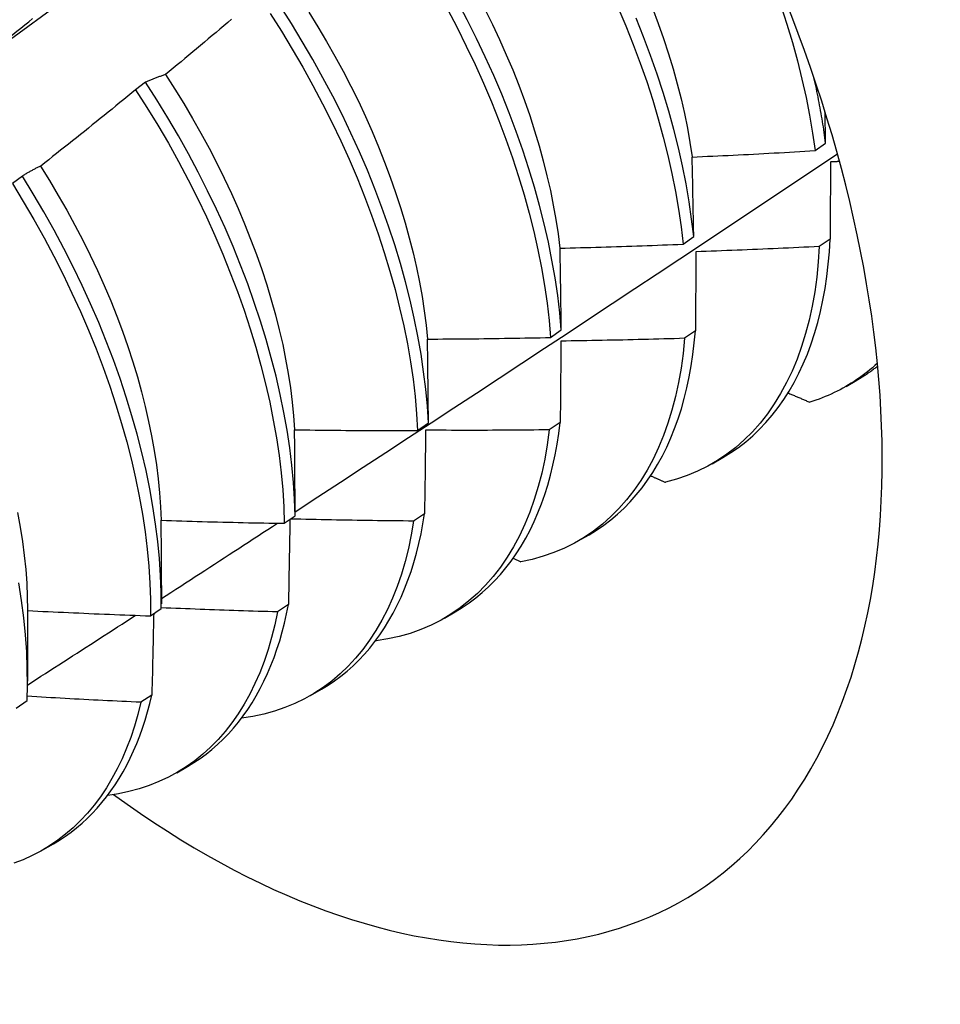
# Model space of a CAD drawing. Header units: inches. Extents: x 7 to 154, y 11 to 93.
# Tile 81 of 85: x 137.733 to 137.973, y 66.442 to 66.698. Entities that reach past the tile are written whole.
import ezdxf

# ---------------------------------------------------------------- set-up
doc = ezdxf.new("R2010")
doc.units = ezdxf.units.IN
doc.header["$MEASUREMENT"] = 0
doc.layers.add('Visible Edges(ANSI)', color=7, linetype='Continuous', lineweight=25)

msp = doc.modelspace()

# ---------------------------------------------------------------- linework, layer by layer
at = {"layer": 'Visible Edges(ANSI)'}
for p, q in [((137.76614, 66.68191), (137.76355, 66.67994)), ((137.94016, 66.66412), (137.94292, 66.66609)), ((137.73411, 66.6575), (137.73151, 66.65553)), ((137.90585, 66.63979), (137.90862, 66.64176)), ((137.94409, 66.64112), (137.94127, 66.63919)), ((137.87141, 66.61552), (137.8742, 66.61748)), ((137.90906, 66.61722), (137.90622, 66.6153)), ((137.94821, 66.60279), (137.95102, 66.60441)), ((137.83686, 66.59132), (137.83966, 66.59328)), ((137.87391, 66.59341), (137.87107, 66.59149)), ((137.91341, 66.5827), (137.91622, 66.58432)), ((137.80219, 66.56719), (137.805, 66.56914)), ((137.83864, 66.56969), (137.83579, 66.56778)), ((137.87861, 66.56261), (137.88142, 66.56423)), ((137.86168, 66.55809), (137.86369, 66.55718)), ((137.77023, 66.55099), (137.77023, 66.54625)), ((137.73545, 66.54465), (137.73543, 66.52616)), ((137.76741, 66.54313), (137.77022, 66.54507)), ((137.80326, 66.54606), (137.80039, 66.54416)), ((137.84381, 66.54252), (137.84663, 66.54414)), ((137.82594, 66.5367), (137.82605, 66.53665)), ((137.80902, 66.52243), (137.81183, 66.52405)), ((137.76776, 66.52253), (137.76488, 66.52064)), ((137.7325, 66.51914), (137.73532, 66.52108)), ((137.77422, 66.50234), (137.77703, 66.50396)), ((137.73942, 66.48225), (137.74223, 66.48387))]:
    msp.add_line(p, q, dxfattribs=at)
at = {"layer": 'Visible Edges(ANSI)', "flags": 128}
for points in [[(137.83966, 66.59328), (137.83938, 66.59765), (137.83897, 66.6021), (137.83842, 66.60662), (137.83774, 66.6112), (137.83693, 66.61583), (137.83598, 66.62051), (137.8349, 66.62523), (137.83369, 66.62999), (137.83236, 66.63478), (137.83089, 66.6396), (137.8293, 66.64443), (137.82758, 66.64928), (137.82574, 66.65414), (137.82378, 66.65899), (137.8217, 66.66384), (137.81951, 66.66868), (137.8172, 66.6735), (137.81478, 66.6783), (137.81225, 66.68307), (137.80962, 66.6878), (137.80688, 66.69249), (137.80405, 66.69714), (137.80111, 66.70173)], [(137.84459, 66.70089), (137.8471, 66.69612), (137.84951, 66.69132), (137.8518, 66.6865), (137.85398, 66.68165), (137.85604, 66.6768), (137.85799, 66.67195), (137.85981, 66.66709), (137.86151, 66.66225), (137.86308, 66.65741), (137.86453, 66.6526), (137.86585, 66.64781), (137.86704, 66.64306), (137.8681, 66.63834), (137.86903, 66.63367), (137.86983, 66.62904), (137.87049, 66.62447), (137.87102, 66.61997), (137.87141, 66.61552)], [(137.8742, 66.61748), (137.8738, 66.62193), (137.87326, 66.62644), (137.87258, 66.63102), (137.87178, 66.63564), (137.87084, 66.64032), (137.86977, 66.64504), (137.86857, 66.6498), (137.86724, 66.65459), (137.86578, 66.6594), (137.86419, 66.66424), (137.86249, 66.66909), (137.86065, 66.67394), (137.8587, 66.6788), (137.85663, 66.68365), (137.85444, 66.68849), (137.85214, 66.69331), (137.84973, 66.69811), (137.8472, 66.70288)], [(137.85433, 66.70087), (137.85628, 66.69694), (137.85813, 66.693), (137.8599, 66.68905), (137.86157, 66.68509), (137.86314, 66.68113), (137.86461, 66.67718), (137.86599, 66.67323), (137.86726, 66.66929), (137.86844, 66.66537), (137.86951, 66.66148), (137.87048, 66.6576), (137.87135, 66.65376), (137.87212, 66.64995), (137.87279, 66.64618), (137.87335, 66.64246), (137.87381, 66.63878)], [(137.8889, 66.70146), (137.89096, 66.69661), (137.8929, 66.69175), (137.89471, 66.6869), (137.8964, 66.68205), (137.89797, 66.67722), (137.89941, 66.67241), (137.90072, 66.66762), (137.90191, 66.66287), (137.90296, 66.65815), (137.90388, 66.65348), (137.90467, 66.64886), (137.90532, 66.6443), (137.90585, 66.63979)], [(137.89794, 66.70114), (137.89942, 66.69718), (137.90081, 66.69323), (137.90209, 66.68929), (137.90328, 66.68537), (137.90436, 66.68147), (137.90533, 66.6776), (137.9062, 66.67377), (137.90697, 66.66996), (137.90763, 66.6662), (137.90818, 66.66248)], [(137.9313, 66.70185), (137.93286, 66.69702), (137.93429, 66.69221), (137.9356, 66.68743), (137.93677, 66.68268), (137.93782, 66.67797), (137.93873, 66.6733), (137.93951, 66.66868), (137.94016, 66.66412)], [(137.68471, 66.65931), (137.69281, 66.66522), (137.7009, 66.67113), (137.70899, 66.67704), (137.71707, 66.68294), (137.72516, 66.68884), (137.73324, 66.69474), (137.74131, 66.70063)], [(137.72028, 66.68534), (137.72131, 66.68615), (137.72235, 66.68696), (137.72338, 66.68778), (137.72442, 66.68859), (137.72545, 66.68941), (137.72648, 66.69023), (137.72752, 66.69104), (137.72855, 66.69186), (137.72958, 66.69268), (137.73061, 66.6935), (137.73164, 66.69433), (137.73267, 66.69515), (137.73369, 66.69597), (137.73472, 66.6968), (137.73575, 66.69762), (137.73677, 66.69845)], [(137.78849, 66.69828), (137.78748, 66.69743), (137.78647, 66.69657), (137.78546, 66.69572), (137.78445, 66.69487), (137.78345, 66.69402), (137.78243, 66.69316), (137.78142, 66.69231), (137.78041, 66.69147), (137.7794, 66.69062), (137.77839, 66.68977), (137.77737, 66.68893), (137.77636, 66.68808), (137.77534, 66.68724), (137.77433, 66.68639), (137.77331, 66.68555), (137.77229, 66.68471), (137.77128, 66.68387)], [(137.79853, 66.69976), (137.80145, 66.69516), (137.80428, 66.69051), (137.80701, 66.68582), (137.80964, 66.68108), (137.81216, 66.67631), (137.81457, 66.67151), (137.81687, 66.66669), (137.81905, 66.66185), (137.82112, 66.657), (137.82307, 66.65215), (137.8249, 66.64729), (137.82661, 66.64244), (137.82819, 66.63761), (137.82965, 66.6328), (137.83098, 66.62801), (137.83218, 66.62325), (137.83325, 66.61853), (137.83418, 66.61385), (137.83499, 66.60923), (137.83566, 66.60465), (137.83619, 66.60014), (137.8366, 66.5957), (137.83686, 66.59132)], [(137.80853, 66.70012), (137.81089, 66.69634), (137.81317, 66.69252), (137.81537, 66.68866), (137.81748, 66.68478), (137.81951, 66.68087), (137.82145, 66.67695), (137.82329, 66.673), (137.82505, 66.66905), (137.82671, 66.66509), (137.82828, 66.66113), (137.82975, 66.65717), (137.83113, 66.65322), (137.83241, 66.64928), (137.83359, 66.64535), (137.83468, 66.64145), (137.83566, 66.63757), (137.83655, 66.63373), (137.83733, 66.62991), (137.838, 66.62614), (137.83858, 66.62241), (137.83904, 66.61874), (137.8394, 66.61511)], [(137.90862, 66.64176), (137.90809, 66.64626), (137.90743, 66.65083), (137.90663, 66.65546), (137.9057, 66.66013), (137.90463, 66.66485), (137.90344, 66.66961), (137.90212, 66.6744), (137.90067, 66.67921), (137.89909, 66.68404), (137.89739, 66.68889), (137.89556, 66.69374), (137.89362, 66.6986)], [(137.77128, 66.68387), (137.77106, 66.6838), (137.77083, 66.68373), (137.77061, 66.68366), (137.77039, 66.68358), (137.77018, 66.68351), (137.76996, 66.68343), (137.76974, 66.68336), (137.76952, 66.68328), (137.76931, 66.6832), (137.76909, 66.68312), (137.76888, 66.68304), (137.76866, 66.68296), (137.76845, 66.68288), (137.76823, 66.6828), (137.76802, 66.68271), (137.76781, 66.68263), (137.7676, 66.68254), (137.76739, 66.68245), (137.76718, 66.68236), (137.76697, 66.68227), (137.76676, 66.68218), (137.76655, 66.68209), (137.76635, 66.682), (137.76614, 66.68191)], [(137.77127, 66.68387), (137.7737, 66.68012), (137.77605, 66.67634), (137.77832, 66.67251), (137.78051, 66.66866), (137.78262, 66.66477), (137.78464, 66.66086), (137.78658, 66.65693), (137.78843, 66.65298), (137.79019, 66.64902), (137.79186, 66.64506), (137.79344, 66.6411), (137.79493, 66.63713), (137.79632, 66.63318), (137.79761, 66.62924), (137.7988, 66.62532), (137.79989, 66.62142), (137.80088, 66.61754), (137.80177, 66.6137), (137.80254, 66.60989), (137.80321, 66.60613), (137.80378, 66.60241), (137.80423, 66.59873), (137.80458, 66.59511), (137.80483, 66.59155)], [(137.94292, 66.66609), (137.94283, 66.66678), (137.94274, 66.66748), (137.94264, 66.66817), (137.94254, 66.66887), (137.94243, 66.66957), (137.94233, 66.67028), (137.94222, 66.67098), (137.9421, 66.67168), (137.94199, 66.67239), (137.94187, 66.67309), (137.94174, 66.6738), (137.94162, 66.67451), (137.94149, 66.67522), (137.94135, 66.67593), (137.94122, 66.67665), (137.94108, 66.67736), (137.94094, 66.67808), (137.94079, 66.67879), (137.94065, 66.67951), (137.9405, 66.68023), (137.94034, 66.68095), (137.94018, 66.68167), (137.94002, 66.68239), (137.93986, 66.68311)], [(137.805, 66.56914), (137.80485, 66.57344), (137.80456, 66.57783), (137.80414, 66.58228), (137.80359, 66.5868), (137.8029, 66.59138), (137.80208, 66.59602), (137.80112, 66.6007), (137.80004, 66.60542), (137.79882, 66.61019), (137.79747, 66.61498), (137.796, 66.6198), (137.7944, 66.62463), (137.79268, 66.62948), (137.79083, 66.63433), (137.78886, 66.63919), (137.78678, 66.64404), (137.78458, 66.64888), (137.78226, 66.6537), (137.77984, 66.65849), (137.7773, 66.66326), (137.77466, 66.66799), (137.77192, 66.67268), (137.76908, 66.67732), (137.76614, 66.68191)], [(137.76355, 66.67994), (137.76253, 66.6791), (137.76151, 66.67826), (137.76049, 66.67743), (137.75947, 66.67659), (137.75844, 66.67576), (137.75742, 66.67493), (137.75639, 66.6741), (137.75537, 66.67327), (137.75434, 66.67244), (137.75332, 66.67161), (137.75229, 66.67078), (137.75126, 66.66995), (137.75023, 66.66913), (137.7492, 66.6683), (137.74817, 66.66748), (137.74714, 66.66665), (137.74611, 66.66583), (137.74507, 66.66501), (137.74404, 66.66419), (137.74301, 66.66337), (137.74197, 66.66255), (137.74094, 66.66174), (137.7399, 66.66092), (137.73886, 66.66011)], [(137.76355, 66.67994), (137.76648, 66.67535), (137.76932, 66.6707), (137.77205, 66.66601), (137.77469, 66.66128), (137.77721, 66.65651), (137.77963, 66.65171), (137.78194, 66.64689), (137.78413, 66.64205), (137.78621, 66.6372), (137.78816, 66.63234), (137.79, 66.62749), (137.79172, 66.62264), (137.79331, 66.61781), (137.79477, 66.61299), (137.7961, 66.6082), (137.79731, 66.60344), (137.79839, 66.59872), (137.79933, 66.59404), (137.80014, 66.58941), (137.80082, 66.58483), (137.80137, 66.58032), (137.80178, 66.57587), (137.80205, 66.57149), (137.80219, 66.56719)], [(137.94292, 66.66609), (137.94292, 66.66643), (137.94291, 66.66677), (137.9429, 66.66711), (137.9429, 66.66745), (137.94289, 66.66779), (137.94288, 66.66813), (137.94288, 66.66846), (137.94287, 66.6688), (137.94286, 66.66914), (137.94285, 66.66948), (137.94285, 66.66982), (137.94284, 66.67016), (137.94283, 66.6705), (137.94283, 66.67084), (137.94282, 66.67117), (137.94281, 66.67151), (137.9428, 66.67185), (137.9428, 66.67219), (137.94279, 66.67253), (137.94278, 66.67286), (137.94277, 66.6732), (137.94277, 66.67354), (137.94276, 66.67388), (137.94275, 66.67421)], [(137.80499, 66.5702), (137.8109, 66.57405), (137.8168, 66.57791), (137.82271, 66.58177), (137.8286, 66.58562), (137.8345, 66.58949), (137.84039, 66.59335), (137.84628, 66.59722), (137.85217, 66.60108), (137.85805, 66.60496), (137.86393, 66.60883), (137.86981, 66.6127), (137.87569, 66.61658), (137.88156, 66.62046), (137.88743, 66.62434), (137.8933, 66.62823), (137.89916, 66.63211), (137.90502, 66.636), (137.91088, 66.63989), (137.91674, 66.64378), (137.92259, 66.64768), (137.92844, 66.65157), (137.93429, 66.65547), (137.94013, 66.65937), (137.94597, 66.66327)], [(137.90822, 66.66245), (137.90955, 66.66251), (137.91088, 66.66257), (137.91221, 66.66263), (137.91355, 66.66269), (137.91488, 66.66275), (137.91621, 66.66281), (137.91754, 66.66288), (137.91887, 66.66294), (137.9202, 66.66301), (137.92153, 66.66308), (137.92286, 66.66314), (137.92419, 66.66321), (137.92552, 66.66328), (137.92686, 66.66335), (137.92819, 66.66343), (137.92952, 66.6635), (137.93085, 66.66357), (137.93218, 66.66365), (137.93351, 66.66372), (137.93484, 66.6638), (137.93617, 66.66388), (137.9375, 66.66396), (137.93883, 66.66404), (137.94016, 66.66412)], [(137.90862, 66.64176), (137.90861, 66.64263), (137.90859, 66.6435), (137.90858, 66.64437), (137.90856, 66.64524), (137.90855, 66.64611), (137.90853, 66.64698), (137.90851, 66.64785), (137.9085, 66.64871), (137.90848, 66.64958), (137.90847, 66.65044), (137.90845, 66.65131), (137.90843, 66.65217), (137.90842, 66.65303), (137.9084, 66.65389), (137.90838, 66.65475), (137.90836, 66.65561), (137.90835, 66.65647), (137.90833, 66.65733), (137.90831, 66.65818), (137.90829, 66.65904), (137.90828, 66.65989), (137.90826, 66.66075), (137.90824, 66.6616), (137.90822, 66.66245)], [(137.73886, 66.66011), (137.73866, 66.66001), (137.73845, 66.65991), (137.73825, 66.65981), (137.73805, 66.65971), (137.73784, 66.65961), (137.73764, 66.65951), (137.73744, 66.65941), (137.73724, 66.6593), (137.73704, 66.6592), (137.73684, 66.65909), (137.73664, 66.65898), (137.73644, 66.65888), (137.73624, 66.65877), (137.73604, 66.65866), (137.73585, 66.65855), (137.73565, 66.65844), (137.73546, 66.65832), (137.73526, 66.65821), (137.73507, 66.65809), (137.73487, 66.65798), (137.73468, 66.65786), (137.73449, 66.65774), (137.7343, 66.65762), (137.73411, 66.6575)], [(137.73882, 66.66009), (137.74118, 66.65631), (137.74345, 66.65248), (137.74565, 66.64862), (137.74777, 66.64473), (137.74981, 66.64082), (137.75175, 66.63689), (137.75362, 66.63295), (137.75539, 66.629), (137.75707, 66.62504), (137.75865, 66.62108), (137.76014, 66.61712), (137.76152, 66.61317), (137.76281, 66.60923), (137.76399, 66.60532), (137.76507, 66.60142), (137.76605, 66.59755), (137.76693, 66.59371), (137.7677, 66.5899), (137.76837, 66.58613), (137.76893, 66.5824), (137.76939, 66.57872), (137.76975, 66.57509), (137.77, 66.57152), (137.77015, 66.56801)], [(137.94416, 66.66115), (137.94416, 66.66033), (137.94416, 66.6595), (137.94415, 66.65868), (137.94415, 66.65785), (137.94415, 66.65702), (137.94415, 66.65619), (137.94414, 66.65536), (137.94414, 66.65453), (137.94414, 66.6537), (137.94414, 66.65287), (137.94413, 66.65204), (137.94413, 66.6512), (137.94413, 66.65037), (137.94412, 66.64953), (137.94412, 66.64869), (137.94412, 66.64786), (137.94412, 66.64702), (137.94411, 66.64618), (137.94411, 66.64534), (137.94411, 66.6445), (137.9441, 66.64365), (137.9441, 66.64281), (137.9441, 66.64197), (137.94409, 66.64112)], [(137.94652, 66.66128), (137.94642, 66.66127), (137.94633, 66.66127), (137.94623, 66.66126), (137.94613, 66.66126), (137.94603, 66.66125), (137.94593, 66.66125), (137.94583, 66.66124), (137.94574, 66.66124), (137.94564, 66.66123), (137.94554, 66.66122), (137.94544, 66.66122), (137.94534, 66.66121), (137.94524, 66.66121), (137.94515, 66.6612), (137.94505, 66.6612), (137.94495, 66.66119), (137.94485, 66.66119), (137.94475, 66.66118), (137.94465, 66.66118), (137.94456, 66.66117), (137.94446, 66.66117), (137.94436, 66.66116), (137.94426, 66.66116), (137.94416, 66.66115)], [(137.77022, 66.54507), (137.7702, 66.5493), (137.77004, 66.55361), (137.76974, 66.558), (137.76931, 66.56246), (137.76875, 66.56698), (137.76805, 66.57156), (137.76722, 66.5762), (137.76626, 66.58089), (137.76517, 66.58561), (137.76394, 66.59038), (137.76259, 66.59517), (137.76111, 66.59999), (137.7595, 66.60483), (137.75777, 66.60968), (137.75592, 66.61453), (137.75394, 66.61939), (137.75185, 66.62424), (137.74964, 66.62907), (137.74732, 66.63389), (137.74489, 66.63869), (137.74235, 66.64345), (137.7397, 66.64818), (137.73695, 66.65286), (137.73411, 66.6575)], [(137.73151, 66.65553), (137.73435, 66.65089), (137.7371, 66.6462), (137.73973, 66.64147), (137.74227, 66.6367), (137.74469, 66.6319), (137.747, 66.62708), (137.7492, 66.62224), (137.75129, 66.61739), (137.75325, 66.61254), (137.7551, 66.60768), (137.75682, 66.60284), (137.75842, 66.598), (137.75989, 66.59318), (137.76123, 66.58839), (137.76244, 66.58363), (137.76353, 66.57891), (137.76448, 66.57422), (137.7653, 66.56959), (137.76599, 66.56501), (137.76654, 66.56049), (137.76696, 66.55604), (137.76724, 66.55166), (137.76739, 66.54735), (137.76741, 66.54313)], [(137.87387, 66.63875), (137.8752, 66.63879), (137.87654, 66.63882), (137.87787, 66.63885), (137.8792, 66.63889), (137.88053, 66.63892), (137.88187, 66.63896), (137.8832, 66.639), (137.88453, 66.63904), (137.88586, 66.63908), (137.8872, 66.63912), (137.88853, 66.63916), (137.88986, 66.6392), (137.89119, 66.63925), (137.89253, 66.63929), (137.89386, 66.63934), (137.89519, 66.63938), (137.89652, 66.63943), (137.89785, 66.63948), (137.89919, 66.63953), (137.90052, 66.63958), (137.90185, 66.63963), (137.90318, 66.63968), (137.90451, 66.63974), (137.90585, 66.63979)], [(137.91622, 66.58432), (137.91826, 66.58557), (137.92023, 66.58693), (137.92213, 66.58839), (137.92396, 66.58997), (137.92572, 66.59164), (137.92741, 66.59342), (137.92903, 66.59531), (137.93057, 66.59729), (137.93204, 66.59938), (137.93342, 66.60156), (137.93473, 66.60383), (137.93596, 66.6062), (137.93711, 66.60866), (137.93817, 66.61121), (137.93915, 66.61385), (137.94005, 66.61657), (137.94086, 66.61938), (137.94158, 66.62226), (137.94222, 66.62523), (137.94277, 66.62826), (137.94324, 66.63138), (137.94361, 66.63456), (137.9439, 66.63781), (137.94409, 66.64112)], [(137.8742, 66.61748), (137.87419, 66.61838), (137.87418, 66.61928), (137.87417, 66.62017), (137.87415, 66.62106), (137.87414, 66.62196), (137.87413, 66.62285), (137.87412, 66.62374), (137.8741, 66.62463), (137.87409, 66.62552), (137.87408, 66.62641), (137.87406, 66.6273), (137.87405, 66.62818), (137.87404, 66.62907), (137.87402, 66.62995), (137.87401, 66.63084), (137.87399, 66.63172), (137.87398, 66.6326), (137.87396, 66.63349), (137.87395, 66.63437), (137.87393, 66.63525), (137.87392, 66.63612), (137.8739, 66.637), (137.87389, 66.63788), (137.87387, 66.63875)], [(137.94127, 66.63919), (137.941, 66.63515), (137.94061, 66.63121), (137.94008, 66.62738), (137.93942, 66.62365), (137.93863, 66.62003), (137.93771, 66.61653), (137.93666, 66.61316), (137.93548, 66.60991), (137.93418, 66.60679), (137.93276, 66.6038), (137.93122, 66.60095), (137.92955, 66.59825), (137.92777, 66.59568), (137.92588, 66.59327), (137.92387, 66.59101), (137.92175, 66.5889), (137.91953, 66.58695), (137.91721, 66.58515), (137.91478, 66.58352), (137.91226, 66.58206), (137.90964, 66.58076), (137.90694, 66.57962), (137.90414, 66.57866), (137.90127, 66.57786)], [(137.90918, 66.63783), (137.90918, 66.63698), (137.90918, 66.63613), (137.90917, 66.63528), (137.90917, 66.63443), (137.90916, 66.63358), (137.90916, 66.63273), (137.90915, 66.63187), (137.90915, 66.63102), (137.90914, 66.63016), (137.90914, 66.62931), (137.90913, 66.62845), (137.90913, 66.62759), (137.90912, 66.62673), (137.90912, 66.62587), (137.90911, 66.62501), (137.90911, 66.62415), (137.9091, 66.62329), (137.90909, 66.62242), (137.90909, 66.62156), (137.90908, 66.62069), (137.90908, 66.61983), (137.90907, 66.61896), (137.90907, 66.61809), (137.90906, 66.61722)], [(137.94127, 66.63919), (137.93993, 66.63912), (137.93859, 66.63905), (137.93726, 66.63898), (137.93592, 66.63892), (137.93459, 66.63885), (137.93325, 66.63879), (137.93191, 66.63873), (137.93058, 66.63867), (137.92924, 66.6386), (137.9279, 66.63855), (137.92657, 66.63849), (137.92523, 66.63843), (137.92389, 66.63837), (137.92256, 66.63832), (137.92122, 66.63826), (137.91988, 66.63821), (137.91855, 66.63816), (137.91721, 66.63811), (137.91587, 66.63806), (137.91453, 66.63801), (137.9132, 66.63796), (137.91186, 66.63792), (137.91052, 66.63787), (137.90918, 66.63783)], [(137.88142, 66.56423), (137.88336, 66.56542), (137.88524, 66.5667), (137.88706, 66.56809), (137.88882, 66.56957), (137.89051, 66.57114), (137.89214, 66.57281), (137.8937, 66.57457), (137.89519, 66.57643), (137.89662, 66.57837), (137.89797, 66.58041), (137.89925, 66.58253), (137.90047, 66.58474), (137.9016, 66.58703), (137.90267, 66.5894), (137.90366, 66.59185), (137.90457, 66.59439), (137.90541, 66.59699), (137.90617, 66.59968), (137.90685, 66.60243), (137.90745, 66.60526), (137.90797, 66.60815), (137.90842, 66.61111), (137.90878, 66.61414), (137.90906, 66.61722)], [(137.83942, 66.61511), (137.84075, 66.61511), (137.84208, 66.61512), (137.84342, 66.61513), (137.84475, 66.61514), (137.84608, 66.61515), (137.84742, 66.61516), (137.84875, 66.61517), (137.85008, 66.61518), (137.85142, 66.6152), (137.85275, 66.61521), (137.85408, 66.61523), (137.85542, 66.61525), (137.85675, 66.61526), (137.85808, 66.61528), (137.85942, 66.6153), (137.86075, 66.61532), (137.86208, 66.61535), (137.86342, 66.61537), (137.86475, 66.61539), (137.86608, 66.61542), (137.86742, 66.61544), (137.86875, 66.61547), (137.87008, 66.6155), (137.87141, 66.61552)], [(137.83966, 66.59328), (137.83965, 66.59419), (137.83964, 66.59511), (137.83964, 66.59603), (137.83963, 66.59695), (137.83962, 66.59786), (137.83961, 66.59878), (137.8396, 66.59969), (137.83959, 66.60061), (137.83958, 66.60152), (137.83957, 66.60243), (137.83956, 66.60334), (137.83955, 66.60425), (137.83954, 66.60516), (137.83953, 66.60607), (137.83952, 66.60698), (137.83951, 66.60789), (137.8395, 66.60879), (137.83949, 66.6097), (137.83948, 66.6106), (137.83947, 66.6115), (137.83946, 66.61241), (137.83944, 66.61331), (137.83943, 66.61421), (137.83942, 66.61511)], [(137.90622, 66.6153), (137.90584, 66.61135), (137.90532, 66.60751), (137.90466, 66.60377), (137.90388, 66.60015), (137.90297, 66.59665), (137.90193, 66.59326), (137.90076, 66.59001), (137.89947, 66.58688), (137.89805, 66.58388), (137.89651, 66.58103), (137.89486, 66.57831), (137.89308, 66.57574), (137.89119, 66.57332), (137.88919, 66.57105), (137.88708, 66.56893), (137.88487, 66.56697), (137.88255, 66.56517), (137.88013, 66.56353), (137.87761, 66.56205), (137.875, 66.56074), (137.8723, 66.55959), (137.86951, 66.55862), (137.86664, 66.55781), (137.86369, 66.55718)], [(137.87411, 66.61458), (137.8741, 66.61371), (137.87409, 66.61283), (137.87408, 66.61196), (137.87408, 66.61108), (137.87407, 66.61021), (137.87406, 66.60933), (137.87405, 66.60846), (137.87405, 66.60758), (137.87404, 66.6067), (137.87403, 66.60582), (137.87402, 66.60494), (137.87401, 66.60406), (137.87401, 66.60318), (137.874, 66.60229), (137.87399, 66.60141), (137.87398, 66.60052), (137.87397, 66.59964), (137.87396, 66.59875), (137.87396, 66.59786), (137.87395, 66.59697), (137.87394, 66.59608), (137.87393, 66.59519), (137.87392, 66.5943), (137.87391, 66.59341)], [(137.90622, 66.6153), (137.90489, 66.61525), (137.90355, 66.61521), (137.90221, 66.61517), (137.90087, 66.61513), (137.89954, 66.6151), (137.8982, 66.61506), (137.89686, 66.61502), (137.89552, 66.61499), (137.89418, 66.61496), (137.89284, 66.61492), (137.89151, 66.61489), (137.89017, 66.61486), (137.88883, 66.61483), (137.88749, 66.6148), (137.88615, 66.61478), (137.88481, 66.61475), (137.88348, 66.61472), (137.88214, 66.6147), (137.8808, 66.61468), (137.87946, 66.61465), (137.87812, 66.61463), (137.87678, 66.61461), (137.87544, 66.61459), (137.87411, 66.61458)], [(137.95636, 66.60881), (137.95572, 66.60823), (137.95507, 66.60766), (137.95442, 66.60711), (137.95376, 66.60657), (137.95308, 66.60605), (137.9524, 66.60553), (137.95171, 66.60504), (137.95102, 66.60455), (137.95031, 66.60408), (137.94959, 66.60362), (137.94887, 66.60318), (137.94814, 66.60275), (137.9474, 66.60234), (137.94666, 66.60193), (137.9459, 66.60155), (137.94514, 66.60117), (137.94437, 66.60081), (137.94359, 66.60047), (137.94281, 66.60014), (137.94202, 66.59982), (137.94122, 66.59952), (137.94041, 66.59923), (137.93959, 66.59896), (137.93877, 66.5987)], [(137.95102, 66.60441), (137.95126, 66.60455), (137.95149, 66.60469), (137.95172, 66.60483), (137.95196, 66.60497), (137.95219, 66.60511), (137.95242, 66.60526), (137.95265, 66.6054), (137.95288, 66.60555), (137.95311, 66.6057), (137.95333, 66.60584), (137.95356, 66.606), (137.95379, 66.60615), (137.95401, 66.6063), (137.95423, 66.60646), (137.95446, 66.60661), (137.95468, 66.60677), (137.9549, 66.60693), (137.95512, 66.60709), (137.95534, 66.60725), (137.95556, 66.60742), (137.95578, 66.60758), (137.956, 66.60775), (137.95621, 66.60792), (137.95643, 66.60808)], [(137.93314, 66.6011), (137.93338, 66.601), (137.93361, 66.6009), (137.93385, 66.6008), (137.93408, 66.6007), (137.93431, 66.6006), (137.93455, 66.6005), (137.93478, 66.6004), (137.93502, 66.6003), (137.93525, 66.6002), (137.93549, 66.6001), (137.93572, 66.6), (137.93596, 66.5999), (137.93619, 66.5998), (137.93643, 66.5997), (137.93666, 66.5996), (137.93689, 66.5995), (137.93713, 66.5994), (137.93736, 66.5993), (137.9376, 66.5992), (137.93783, 66.5991), (137.93807, 66.599), (137.9383, 66.5989), (137.93854, 66.5988), (137.93877, 66.5987)], [(137.84663, 66.54414), (137.84847, 66.54527), (137.85026, 66.54648), (137.85199, 66.54778), (137.85367, 66.54917), (137.85529, 66.55064), (137.85685, 66.5522), (137.85836, 66.55385), (137.8598, 66.55558), (137.86118, 66.55739), (137.8625, 66.55928), (137.86375, 66.56125), (137.86494, 66.5633), (137.86607, 66.56543), (137.86713, 66.56763), (137.86812, 66.5699), (137.86904, 66.57225), (137.8699, 66.57467), (137.87068, 66.57715), (137.8714, 66.5797), (137.87204, 66.58232), (137.87262, 66.585), (137.87312, 66.58775), (137.87355, 66.59055), (137.87391, 66.59341)], [(137.80486, 66.59151), (137.8062, 66.59149), (137.80753, 66.59148), (137.80886, 66.59146), (137.8102, 66.59144), (137.81153, 66.59143), (137.81286, 66.59141), (137.8142, 66.5914), (137.81553, 66.59139), (137.81686, 66.59138), (137.8182, 66.59137), (137.81953, 66.59136), (137.82086, 66.59135), (137.8222, 66.59134), (137.82353, 66.59134), (137.82486, 66.59133), (137.8262, 66.59133), (137.82753, 66.59132), (137.82886, 66.59132), (137.8302, 66.59132), (137.83153, 66.59132), (137.83286, 66.59132), (137.8342, 66.59132), (137.83553, 66.59132), (137.83686, 66.59132)], [(137.805, 66.56914), (137.805, 66.57008), (137.80499, 66.57102), (137.80499, 66.57196), (137.80499, 66.5729), (137.80498, 66.57384), (137.80498, 66.57478), (137.80498, 66.57571), (137.80497, 66.57665), (137.80497, 66.57758), (137.80496, 66.57852), (137.80496, 66.57945), (137.80495, 66.58039), (137.80494, 66.58132), (137.80494, 66.58225), (137.80493, 66.58318), (137.80493, 66.58411), (137.80492, 66.58504), (137.80491, 66.58597), (137.8049, 66.58689), (137.8049, 66.58782), (137.80489, 66.58874), (137.80488, 66.58967), (137.80487, 66.59059), (137.80486, 66.59151)], [(137.87107, 66.59149), (137.87055, 66.58764), (137.86991, 66.5839), (137.86913, 66.58027), (137.86823, 66.57676), (137.86719, 66.57337), (137.86603, 66.57011), (137.86475, 66.56697), (137.86334, 66.56397), (137.86181, 66.5611), (137.86016, 66.55838), (137.85839, 66.5558), (137.85651, 66.55337), (137.85452, 66.55109), (137.85241, 66.54896), (137.8502, 66.54699), (137.84789, 66.54518), (137.84548, 66.54353), (137.84297, 66.54204), (137.84036, 66.54072), (137.83766, 66.53957), (137.83488, 66.53858), (137.83202, 66.53777), (137.82907, 66.53712), (137.82605, 66.53665)], [(137.83893, 66.5914), (137.83892, 66.59051), (137.8389, 66.58961), (137.83889, 66.58872), (137.83888, 66.58782), (137.83887, 66.58692), (137.83886, 66.58602), (137.83885, 66.58512), (137.83884, 66.58422), (137.83883, 66.58332), (137.83882, 66.58242), (137.8388, 66.58151), (137.83879, 66.58061), (137.83878, 66.5797), (137.83877, 66.5788), (137.83876, 66.57789), (137.83874, 66.57698), (137.83873, 66.57608), (137.83872, 66.57517), (137.83871, 66.57426), (137.83869, 66.57334), (137.83868, 66.57243), (137.83867, 66.57152), (137.83866, 66.5706), (137.83864, 66.56969)], [(137.87107, 66.59149), (137.86973, 66.59148), (137.86839, 66.59146), (137.86705, 66.59145), (137.86571, 66.59144), (137.86437, 66.59142), (137.86303, 66.59141), (137.86169, 66.5914), (137.86035, 66.5914), (137.85901, 66.59139), (137.85767, 66.59138), (137.85634, 66.59138), (137.855, 66.59137), (137.85366, 66.59137), (137.85232, 66.59137), (137.85098, 66.59137), (137.84964, 66.59137), (137.8483, 66.59137), (137.84696, 66.59137), (137.84562, 66.59137), (137.84428, 66.59138), (137.84294, 66.59138), (137.8416, 66.59139), (137.84027, 66.5914), (137.83893, 66.5914)], [(137.89741, 66.57955), (137.89758, 66.57948), (137.89774, 66.57941), (137.8979, 66.57934), (137.89806, 66.57927), (137.89822, 66.5792), (137.89838, 66.57913), (137.89854, 66.57906), (137.8987, 66.57899), (137.89886, 66.57892), (137.89902, 66.57885), (137.89918, 66.57878), (137.89934, 66.57871), (137.8995, 66.57864), (137.89966, 66.57857), (137.89982, 66.5785), (137.89998, 66.57843), (137.90014, 66.57836), (137.9003, 66.57828), (137.90046, 66.57821), (137.90062, 66.57814), (137.90078, 66.57807), (137.90095, 66.578), (137.90111, 66.57793), (137.90127, 66.57786)], [(137.73285, 66.56998), (137.73353, 66.56621), (137.73411, 66.56248), (137.73459, 66.5588), (137.73496, 66.55518), (137.73523, 66.55161), (137.73539, 66.5481), (137.73544, 66.54465)], [(137.77021, 66.56798), (137.77154, 66.56793), (137.77287, 66.56789), (137.77421, 66.56785), (137.77554, 66.56781), (137.77687, 66.56777), (137.7782, 66.56773), (137.77954, 66.56769), (137.78087, 66.56766), (137.7822, 66.56762), (137.78353, 66.56758), (137.78487, 66.56755), (137.7862, 66.56752), (137.78753, 66.56748), (137.78886, 66.56745), (137.7902, 66.56742), (137.79153, 66.56739), (137.79286, 66.56736), (137.7942, 66.56734), (137.79553, 66.56731), (137.79686, 66.56728), (137.7982, 66.56726), (137.79953, 66.56723), (137.80086, 66.56721), (137.80219, 66.56719)], [(137.77023, 66.55099), (137.77023, 66.5517), (137.77023, 66.55241), (137.77023, 66.55312), (137.77024, 66.55384), (137.77024, 66.55455), (137.77024, 66.55526), (137.77024, 66.55597), (137.77024, 66.55668), (137.77023, 66.55739), (137.77023, 66.5581), (137.77023, 66.55881), (137.77023, 66.55952), (137.77023, 66.56022), (137.77023, 66.56093), (137.77023, 66.56164), (137.77023, 66.56234), (137.77023, 66.56305), (137.77022, 66.56376), (137.77022, 66.56446), (137.77022, 66.56517), (137.77022, 66.56587), (137.77021, 66.56657), (137.77021, 66.56728), (137.77021, 66.56798)], [(137.83579, 66.56778), (137.83518, 66.56417), (137.83444, 66.56066), (137.83359, 66.55726), (137.83262, 66.55397), (137.83153, 66.5508), (137.83032, 66.54775), (137.829, 66.54482), (137.82757, 66.54201), (137.82602, 66.53934), (137.82437, 66.5368), (137.8226, 66.53439), (137.82074, 66.53213), (137.81877, 66.53), (137.8167, 66.52802), (137.81453, 66.52618), (137.81226, 66.52449), (137.80991, 66.52296), (137.80746, 66.52157), (137.80493, 66.52034), (137.80232, 66.51926), (137.79962, 66.51835), (137.79685, 66.51759), (137.794, 66.51698), (137.79109, 66.51654)], [(137.80364, 66.56819), (137.80363, 66.56728), (137.80362, 66.56637), (137.8036, 66.56545), (137.80359, 66.56454), (137.80357, 66.56362), (137.80356, 66.56271), (137.80354, 66.56179), (137.80353, 66.56087), (137.80351, 66.55995), (137.80349, 66.55903), (137.80348, 66.55811), (137.80346, 66.55719), (137.80345, 66.55627), (137.80343, 66.55534), (137.80341, 66.55442), (137.8034, 66.55349), (137.80338, 66.55257), (137.80336, 66.55164), (137.80335, 66.55071), (137.80333, 66.54979), (137.80331, 66.54886), (137.80329, 66.54793), (137.80328, 66.54699), (137.80326, 66.54606)], [(137.83579, 66.56778), (137.83446, 66.56779), (137.83312, 66.5678), (137.83179, 66.56781), (137.83046, 66.56783), (137.82913, 66.56784), (137.82779, 66.56786), (137.82646, 66.56787), (137.82513, 66.56789), (137.82379, 66.56791), (137.82246, 66.56793), (137.82113, 66.56795), (137.8198, 66.56797), (137.81846, 66.56799), (137.81713, 66.56802), (137.8158, 66.56804), (137.81447, 66.56807), (137.81313, 66.56809), (137.8118, 66.56812), (137.81047, 66.56815), (137.80914, 66.56818), (137.80781, 66.56821), (137.80647, 66.56824), (137.80514, 66.56827), (137.80381, 66.56831)], [(137.81183, 66.52405), (137.81357, 66.52511), (137.81527, 66.52625), (137.81692, 66.52748), (137.81852, 66.52878), (137.82007, 66.53015), (137.82156, 66.53161), (137.82301, 66.53314), (137.8244, 66.53474), (137.82573, 66.53642), (137.82701, 66.53818), (137.82823, 66.54), (137.8294, 66.5419), (137.8305, 66.54386), (137.83155, 66.5459), (137.83254, 66.548), (137.83346, 66.55016), (137.83433, 66.55239), (137.83514, 66.55469), (137.83588, 66.55704), (137.83656, 66.55946), (137.83718, 66.56193), (137.83773, 66.56446), (137.83822, 66.56705), (137.83864, 66.56969)], [(137.77023, 66.54761), (137.77148, 66.54842), (137.77274, 66.54924), (137.774, 66.55006), (137.77526, 66.55087), (137.77652, 66.55169), (137.77778, 66.55251), (137.77904, 66.55332), (137.7803, 66.55414), (137.78156, 66.55496), (137.78282, 66.55577), (137.78407, 66.55659), (137.78533, 66.55741), (137.78659, 66.55822), (137.78785, 66.55904), (137.78911, 66.55986), (137.79036, 66.56068), (137.79162, 66.56149), (137.79288, 66.56231), (137.79414, 66.56313), (137.79539, 66.56395), (137.79665, 66.56477), (137.79791, 66.56558), (137.79916, 66.5664), (137.80042, 66.56722)], [(137.73532, 66.52108), (137.73542, 66.52523), (137.73539, 66.52946), (137.73522, 66.53378), (137.73492, 66.53817), (137.73449, 66.54263), (137.73392, 66.54716), (137.73321, 66.55175)], [(137.73545, 66.54451), (137.73678, 66.54444), (137.73811, 66.54437), (137.73944, 66.5443), (137.74078, 66.54424), (137.74211, 66.54418), (137.74344, 66.54411), (137.74477, 66.54405), (137.7461, 66.54399), (137.74743, 66.54393), (137.74876, 66.54387), (137.75009, 66.54381), (137.75142, 66.54375), (137.75276, 66.54369), (137.75409, 66.54364), (137.75542, 66.54358), (137.75675, 66.54353), (137.75808, 66.54347), (137.75941, 66.54342), (137.76075, 66.54337), (137.76208, 66.54332), (137.76341, 66.54327), (137.76474, 66.54322), (137.76607, 66.54317), (137.76741, 66.54313)], [(137.80039, 66.54416), (137.79914, 66.54419), (137.79788, 66.54423), (137.79662, 66.54426), (137.79536, 66.5443), (137.79411, 66.54434), (137.79285, 66.54438), (137.79159, 66.54442), (137.79033, 66.54446), (137.78908, 66.5445), (137.78782, 66.54454), (137.78656, 66.54458), (137.78531, 66.54462), (137.78405, 66.54467), (137.78279, 66.54471), (137.78153, 66.54476), (137.78028, 66.54481), (137.77902, 66.54486), (137.77776, 66.54491), (137.77651, 66.54496), (137.77525, 66.54501), (137.77399, 66.54506), (137.77274, 66.54511), (137.77148, 66.54516), (137.77022, 66.54522)], [(137.77703, 66.50396), (137.77868, 66.50496), (137.78029, 66.50603), (137.78185, 66.50717), (137.78337, 66.50839), (137.78484, 66.50967), (137.78627, 66.51102), (137.78765, 66.51244), (137.78898, 66.51393), (137.79027, 66.51548), (137.7915, 66.5171), (137.79269, 66.51878), (137.79382, 66.52053), (137.7949, 66.52233), (137.79593, 66.52421), (137.79691, 66.52614), (137.79784, 66.52813), (137.79871, 66.53018), (137.79953, 66.53228), (137.80029, 66.53445), (137.80099, 66.53667), (137.80164, 66.53894), (137.80224, 66.54126), (137.80278, 66.54364), (137.80326, 66.54606)], [(137.73542, 66.52513), (137.73659, 66.52589), (137.73776, 66.52664), (137.73893, 66.5274), (137.74011, 66.52815), (137.74128, 66.52891), (137.74245, 66.52966), (137.74362, 66.53042), (137.74479, 66.53117), (137.74597, 66.53193), (137.74714, 66.53269), (137.74831, 66.53344), (137.74948, 66.5342), (137.75065, 66.53495), (137.75182, 66.53571), (137.75299, 66.53646), (137.75417, 66.53722), (137.75534, 66.53798), (137.75651, 66.53873), (137.75768, 66.53949), (137.75885, 66.54025), (137.76002, 66.541), (137.76119, 66.54176), (137.76236, 66.54252), (137.76353, 66.54327)], [(137.80039, 66.54416), (137.7997, 66.54079), (137.79889, 66.53752), (137.79797, 66.53435), (137.79694, 66.53129), (137.79581, 66.52834), (137.79457, 66.5255), (137.79322, 66.52277), (137.79178, 66.52017), (137.79023, 66.51768), (137.78858, 66.51532), (137.78683, 66.51308), (137.78499, 66.51098), (137.78305, 66.509), (137.78103, 66.50716), (137.77891, 66.50545), (137.77671, 66.50389), (137.77442, 66.50245), (137.77205, 66.50117), (137.76961, 66.50002), (137.76708, 66.49901), (137.76449, 66.49815), (137.76182, 66.49744), (137.75909, 66.49687), (137.75629, 66.49645)], [(137.76824, 66.5437), (137.76822, 66.54283), (137.7682, 66.54195), (137.76818, 66.54108), (137.76816, 66.5402), (137.76814, 66.53932), (137.76812, 66.53845), (137.7681, 66.53757), (137.76809, 66.53669), (137.76807, 66.53581), (137.76805, 66.53493), (137.76803, 66.53405), (137.76801, 66.53317), (137.76799, 66.53229), (137.76797, 66.5314), (137.76795, 66.53052), (137.76793, 66.52964), (137.76791, 66.52875), (137.76789, 66.52786), (137.76786, 66.52698), (137.76784, 66.52609), (137.76782, 66.5252), (137.7678, 66.52431), (137.76778, 66.52342), (137.76776, 66.52253)], [(137.76488, 66.52064), (137.76365, 66.52069), (137.76242, 66.52075), (137.76119, 66.52081), (137.75996, 66.52087), (137.75873, 66.52093), (137.7575, 66.52099), (137.75627, 66.52105), (137.75504, 66.52111), (137.75381, 66.52118), (137.75258, 66.52124), (137.75135, 66.52131), (137.75012, 66.52137), (137.74889, 66.52144), (137.74766, 66.5215), (137.74643, 66.52157), (137.7452, 66.52164), (137.74397, 66.52171), (137.74274, 66.52178), (137.74151, 66.52185), (137.74028, 66.52193), (137.73905, 66.522), (137.73782, 66.52207), (137.73659, 66.52215), (137.73536, 66.52222)], [(137.74223, 66.48387), (137.74378, 66.48481), (137.7453, 66.48581), (137.74677, 66.48687), (137.74821, 66.488), (137.74961, 66.48919), (137.75097, 66.49044), (137.75228, 66.49175), (137.75356, 66.49312), (137.75479, 66.49455), (137.75598, 66.49604), (137.75712, 66.49758), (137.75822, 66.49919), (137.75927, 66.50084), (137.76028, 66.50256), (137.76125, 66.50432), (137.76216, 66.50615), (137.76303, 66.50802), (137.76385, 66.50995), (137.76463, 66.51192), (137.76535, 66.51395), (137.76603, 66.51603), (137.76665, 66.51815), (137.76723, 66.52032), (137.76776, 66.52253)], [(137.76488, 66.52064), (137.76411, 66.51751), (137.76324, 66.51447), (137.76226, 66.51153), (137.76119, 66.50869), (137.76002, 66.50595), (137.75875, 66.50332), (137.75739, 66.50079), (137.75594, 66.49838), (137.75439, 66.49607), (137.75275, 66.49389), (137.75103, 66.49182), (137.74922, 66.48987), (137.74732, 66.48804), (137.74534, 66.48633), (137.74328, 66.48475), (137.74114, 66.48329), (137.73893, 66.48197), (137.73664, 66.48077), (137.73428, 66.4797), (137.73185, 66.47877)]]:
    msp.add_lwpolyline(points, dxfattribs=at)
at = {"layer": 'Visible Edges(ANSI)'}
msp.add_ellipse((137.78085, 66.68573), major_axis=(-0.125, 0.21651), ratio=0.57735, start_param=2.225447, end_param=7.182696, dxfattribs=at)

doc.saveas('drawing.dxf')
